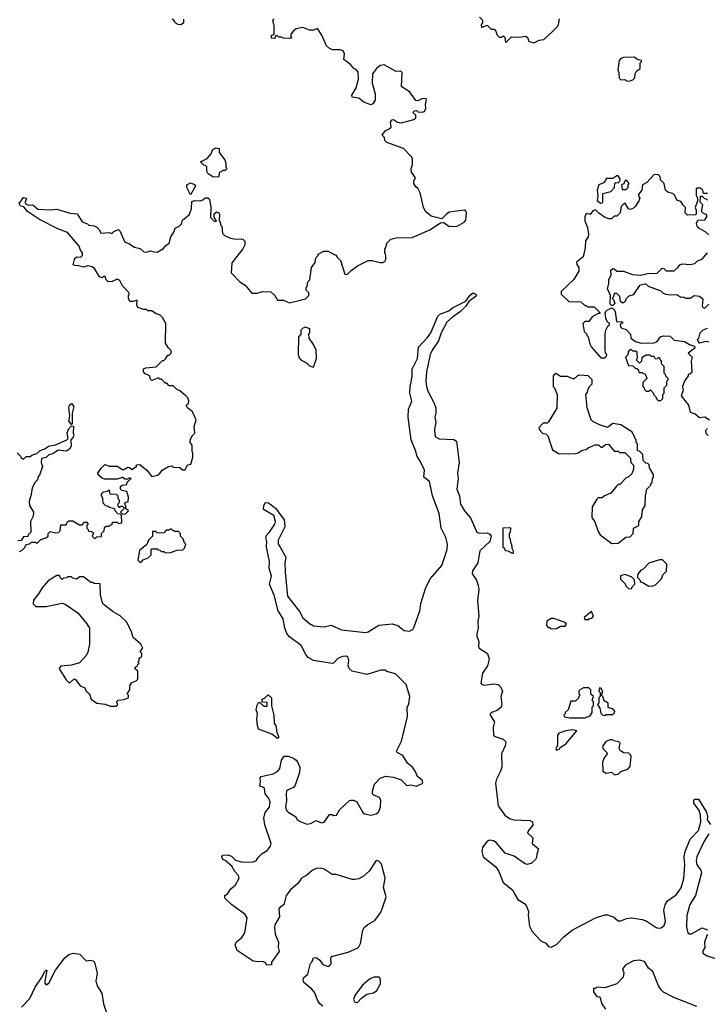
# Model space of a CAD drawing. Extents: x 2239781 to 2394849, y 665654 to 770575.
# Tile 123 of 147: x 2336027 to 2341172, y 721171 to 728540. Entities that reach past the tile are written whole.
import ezdxf

# ---------------------------------------------------------------- set-up
doc = ezdxf.new("R2010")
doc.units = 0

msp = doc.modelspace()

# ---------------------------------------------------------------- linework, layer by layer
at = {"layer": '0CON10XD'}
for points in [[(2337253, 728543), (2337252.5, 728515), (2337235, 728502.5), (2337213, 728503), (2337190, 728515), (2337187, 728527), (2337170, 728545)], [(2338400, 726765), (2338427, 726737), (2338460, 726635), (2338477, 726633), (2338507, 726663), (2338555, 726697.5), (2338633.6, 726736.4), (2338665, 726737.5), (2338725, 726722.5), (2338745, 726722.5), (2338759.3, 726730.7), (2338767.5, 726745), (2338767.5, 726775), (2338758.3, 726798.3), (2338758.3, 726821.7), (2338767.5, 726835), (2338773, 726867), (2338805, 726897.5), (2338845, 726907.5), (2338965, 726910), (2339095, 726967.5), (2339175, 727020), (2339201.7, 727021.7), (2339241.7, 726991.7), (2339300, 726995), (2339352.5, 727025), (2339365, 727040), (2339370, 727095), (2339365, 727107.5), (2339355, 727113.3), (2339241.2, 727098.8), (2339222.3, 727087.7), (2339185, 727050), (2339105, 727070), (2339065, 727102.5), (2339047.5, 727135), (2339022.5, 727245), (2339007.5, 727275), (2338990, 727290), (2338976.2, 727315), (2338976.7, 727333.3), (2338987.5, 727355), (2338958.3, 727398.3), (2338957.5, 727425), (2338967.5, 727455), (2338967.5, 727495), (2338961.7, 727511.7), (2338900, 727575), (2338775, 727620), (2338760, 727635), (2338757, 727657), (2338740, 727675), (2338761.7, 727708.3), (2338791.7, 727721.7), (2338807.5, 727735), (2338802.5, 727775), (2338815, 727790), (2338825, 727792.5), (2338855, 727772.5), (2338885, 727767.5), (2338977, 727793), (2338990, 727805), (2338990, 727825), (2338970, 727845), (2338981.7, 727858.3), (2338995, 727860), (2339005, 727850), (2339041.7, 727848.3), (2339056.4, 727853.6), (2339066.7, 727875), (2339062.5, 727905), (2339070, 727945), (2339065, 727950), (2339035, 727947.5), (2339006.4, 727933.6), (2338990, 727935), (2338946.4, 727996.4), (2338885, 728040), (2338890, 728145), (2338880, 728155), (2338845, 728152.5), (2338753, 728203), (2338725, 728196.2), (2338696.7, 728175), (2338667.5, 728135), (2338663.8, 728065), (2338687.5, 727985), (2338687, 727937), (2338669.3, 727910.7), (2338655, 727902.5), (2338601.7, 727921.7), (2338565, 727952.5), (2338515, 727960), (2338512.5, 727975), (2338545, 728030), (2338563.3, 728095), (2338559.5, 728149.5), (2338545.8, 728165.8), (2338527.5, 728175), (2338502.5, 728205), (2338451.7, 728241.7), (2338456.7, 728285), (2338446.4, 728306.4), (2338425, 728313.3), (2338370, 728315), (2338345, 728323.3), (2338322.5, 728345), (2338287.5, 728425), (2338255, 728473.3), (2338225, 728462.5), (2338195, 728462.5), (2338145, 728482.5), (2338095, 728472.5), (2338072.5, 728455), (2338053, 728427), (2338060, 728405), (2338055, 728400), (2338000.7, 728400.7), (2337985, 728410), (2337965, 728410), (2337955, 728420), (2337940, 728420), (2337935, 728400), (2337911.7, 728401.7), (2337910, 728425), (2337930, 728430), (2337930, 728495), (2337920, 728535), (2337930, 728545)], [(2339468.3, 728558.3), (2339490, 728535), (2339490, 728515), (2339480, 728505), (2339481.7, 728481.7), (2339525, 728500), (2339555, 728470), (2339578.3, 728468.3), (2339590, 728455), (2339600, 728425), (2339615, 728410), (2339635, 728410), (2339645, 728420), (2339658.3, 728408.3), (2339661.7, 728371.7), (2339668.3, 728371.7), (2339708.3, 728411.7), (2339765, 728410), (2339815, 728417.5), (2339830, 728405), (2339835, 728380), (2339875, 728367.5), (2339915, 728387.5), (2339948.3, 728391.7), (2340015.8, 728454.2), (2340051.3, 728488.7), (2340060, 728505), (2340066.7, 728545)], [(2340575, 728080), (2340595, 728082.5), (2340615, 728090), (2340630, 728105), (2340632.5, 728135), (2340642.5, 728155), (2340670, 728175), (2340670, 728215), (2340680, 728225), (2340680, 728235), (2340655, 728240), (2340625, 728260), (2340545, 728257.5), (2340525, 728250), (2340512.5, 728235), (2340502.5, 728165), (2340510, 728145), (2340512.5, 728102.5), (2340525, 728090), (2340551.7, 728091.7), (2340575, 728080)], [(2337515, 727360), (2337473, 727363), (2337437, 727387), (2337427.5, 727405), (2337428.3, 727438.3), (2337418.3, 727448.3), (2337405, 727450), (2337380, 727475), (2337429.3, 727500.7), (2337460, 727535), (2337471.7, 727568.3), (2337495, 727580), (2337520, 727575), (2337520, 727545), (2337561.7, 727491.7), (2337570, 727465), (2337570, 727435), (2337580, 727425), (2337565, 727410), (2337545, 727410), (2337535, 727400), (2337521.7, 727398.3), (2337515, 727360)], [(2341175, 727240), (2341145, 727240), (2341140, 727265), (2341125, 727280), (2341095, 727280), (2341090, 727275), (2341090, 727225), (2341100, 727205), (2341100, 727185), (2341082.5, 727135), (2341090, 727115), (2341090, 727085), (2341085, 727080), (2341025, 727077.5), (2341007.5, 727095), (2341010, 727135), (2340990.7, 727150.7), (2340975, 727180), (2340945, 727190), (2340930, 727225), (2340915, 727240), (2340878.3, 727248.3), (2340860, 727265), (2340850, 727315), (2340821.7, 727341.7), (2340820, 727365), (2340805, 727380), (2340771.7, 727378.3), (2340719.3, 727320.7), (2340687, 727303), (2340682.5, 727265), (2340658.3, 727231.7), (2340658.3, 727218.3), (2340667.5, 727205), (2340660, 727185), (2340636.1, 727143.9), (2340620.7, 727129.3), (2340595, 727120), (2340583.8, 727123.8), (2340555, 727170), (2340528.3, 727141.7), (2340520, 727095), (2340495, 727070), (2340475, 727070), (2340455, 727050), (2340435, 727050), (2340403, 727063), (2340360.7, 727090.7), (2340335, 727117.5), (2340315, 727110), (2340297, 727083), (2340265, 727090), (2340256.4, 727063.6), (2340256.2, 727035), (2340276.2, 726985), (2340283.6, 726933.6), (2340281.2, 726915), (2340260, 726885), (2340258.8, 726831.2), (2340243.8, 726765), (2340194.3, 726725), (2340197, 726707), (2340210, 726685), (2340211.7, 726658.3), (2340172.5, 726595), (2340080, 726505), (2340080, 726485), (2340135, 726430), (2340227, 726427), (2340255, 726400), (2340265, 726400), (2340275, 726390), (2340325, 726390), (2340368.3, 726348.3), (2340368.3, 726341.7), (2340355, 726340), (2340310, 726315), (2340285, 726280), (2340255, 726280), (2340240, 726265), (2340250, 726205), (2340270, 726185), (2340270, 726175), (2340280, 726165), (2340292.5, 726115), (2340305, 726090), (2340375, 726010), (2340405, 726010), (2340418.3, 726021.7), (2340420, 726035), (2340410, 726045), (2340407.5, 726075), (2340407.5, 726185), (2340412.5, 726215), (2340427.5, 726245), (2340440, 726255), (2340440, 726265), (2340426.7, 726276.7), (2340412.5, 726305), (2340407.5, 726345), (2340417, 726363), (2340455, 726382.5), (2340473.3, 726373.3), (2340483.3, 726355), (2340491.7, 726281.7), (2340538.3, 726278.3), (2340538.3, 726271.7), (2340520, 726255), (2340521.7, 726241.7), (2340531.7, 726231.7), (2340565, 726220), (2340597, 726187), (2340600, 726155), (2340635, 726132.5), (2340675, 726120), (2340775, 726122.5), (2340798.3, 726131.7), (2340823, 726167), (2340845, 726172.5), (2340895, 726170), (2340925, 726140), (2341001.7, 726131.7), (2341039.3, 726109.3), (2341077, 726097), (2341079.3, 726080.7), (2341030, 726045), (2341060, 726015), (2341052.5, 725985), (2341057.5, 725905), (2341045, 725890), (2341030, 725885), (2341030, 725875), (2341005, 725840), (2340986.7, 725795), (2340992.5, 725765), (2340977.5, 725725), (2341032.5, 725655), (2341043, 725603), (2341080.7, 725590.7), (2341115, 725562.5), (2341155, 725567.5), (2341190, 725545)], [(2340375, 727167.5), (2340385, 727170), (2340390, 727175), (2340391.7, 727238.3), (2340450, 727255), (2340477, 727283), (2340480, 727315), (2340488.3, 727321.7), (2340505, 727320), (2340518.3, 727331.7), (2340520, 727345), (2340505, 727370), (2340495, 727370), (2340465, 727350), (2340415, 727350), (2340410, 727335), (2340395, 727320), (2340360, 727305), (2340347.5, 727265), (2340352.5, 727225), (2340347.5, 727185), (2340375, 727167.5)], [(2340565, 727270), (2340580, 727285), (2340580, 727305), (2340587.5, 727315), (2340565, 727340), (2340551.7, 727328.3), (2340548.3, 727311.7), (2340530, 727305), (2340535, 727270), (2340565, 727270)], [(2337305, 727230), (2337277.5, 727285), (2337277.5, 727305), (2337305, 727320), (2337335, 727307.5), (2337342.5, 727295), (2337305, 727230)], [(2336025, 724560), (2336045, 724570), (2336065, 724590), (2336071.7, 724608.3), (2336105, 724620), (2336115, 724630), (2336145, 724630), (2336155, 724620), (2336185, 724650), (2336221.7, 724661.7), (2336240, 724675), (2336240, 724695), (2336255, 724710), (2336295, 724700), (2336318.3, 724701.7), (2336330, 724715), (2336335, 724760), (2336375, 724760), (2336381.7, 724778.3), (2336395, 724790), (2336425, 724790), (2336475, 724760), (2336495, 724760), (2336511.7, 724778.3), (2336528.3, 724778.3), (2336540, 724765), (2336530, 724755), (2336530, 724735), (2336540, 724725), (2336541.7, 724711.7), (2336565, 724710), (2336578.3, 724698.3), (2336570, 724675), (2336585, 724660), (2336595, 724660), (2336605, 724670), (2336638.3, 724671.7), (2336640, 724695), (2336660, 724715), (2336661.7, 724738.3), (2336675, 724750), (2336695, 724750), (2336705, 724760), (2336718.3, 724761.7), (2336721.7, 724778.3), (2336755, 724780), (2336765, 724770), (2336790, 724775), (2336788.3, 724828.3), (2336778.3, 724838.3), (2336761.7, 724841.7), (2336740, 724865), (2336738.3, 724878.3), (2336698.3, 724888.3), (2336685, 724900), (2336671.7, 724901.7), (2336651.7, 724921.7), (2336650, 724955), (2336638.3, 724978.3), (2336638.3, 724991.7), (2336653, 725007), (2336685, 725010), (2336695, 725020), (2336701.7, 724991.7), (2336748.3, 724988.3), (2336760, 724975), (2336760, 724955), (2336770, 724945), (2336770, 724925), (2336760, 724915), (2336761.7, 724901.7), (2336775, 724890), (2336781.7, 724898.3), (2336795, 724900), (2336810, 724885), (2336780, 724855), (2336795, 724840), (2336818.3, 724841.7), (2336840, 724865), (2336821.7, 724881.7), (2336820, 724905), (2336810, 724915), (2336821.7, 724928.3), (2336838.3, 724931.7), (2336840, 724965), (2336828.3, 725008.3), (2336790, 725015), (2336780, 725025), (2336780, 725045), (2336793, 725057), (2336828.3, 725061.7), (2336831.7, 725078.3), (2336860, 725105), (2336845, 725110), (2336835, 725100), (2336815, 725100), (2336795, 725112.5), (2336755, 725100), (2336665, 725100), (2336646, 725106), (2336613.6, 725133.6), (2336612.5, 725145), (2336636.2, 725183.8), (2336665, 725210), (2336695, 725197.5), (2336757, 725197), (2336795, 725172.5), (2336805, 725172.5), (2336835, 725190), (2336848.3, 725188.3), (2336867, 725173), (2336900, 725195), (2336901.7, 725208.3), (2336925, 725210), (2336979.3, 725169.3), (2337015, 725120), (2337058.3, 725131.7), (2337075, 725143.3), (2337092, 725168), (2337140, 725195), (2337165, 725200), (2337175, 725190), (2337225, 725187.5), (2337245, 725170), (2337265, 725170), (2337281.7, 725208.3), (2337307, 725213), (2337322.5, 725265), (2337322.5, 725295), (2337317, 725307), (2337317.5, 725355), (2337302.5, 725375), (2337303, 725393), (2337317.5, 725425), (2337337.5, 725445), (2337332.5, 725495), (2337347.5, 725545), (2337320, 725605), (2337282.5, 725635), (2337272.5, 725655), (2337288.3, 725661.7), (2337292.5, 725685), (2337285, 725710), (2337270, 725725), (2337225, 725762.5), (2337200, 725775), (2337175, 725800), (2337145, 725800), (2337128.3, 725818.3), (2337115, 725820), (2337088.3, 725848.3), (2337075, 725850), (2337065, 725860), (2337015, 725840), (2337003, 725853), (2337000, 725875), (2336965, 725890), (2336953, 725903), (2336953.3, 725926.7), (2336970, 725935), (2337048.3, 725941.7), (2337095, 725990), (2337105, 725990), (2337118.3, 726001.7), (2337135, 726030), (2337145, 726030), (2337160, 726045), (2337160, 726065), (2337137, 726087), (2337118.3, 726118.3), (2337120, 726265), (2337095, 726310), (2337075, 726330), (2337048.3, 726338.3), (2337015, 726360), (2336985, 726360), (2336975, 726370), (2336955, 726370), (2336910, 726385), (2336902.5, 726405), (2336905, 726440), (2336875, 726430), (2336851.7, 726431.7), (2336840, 726455), (2336840, 726475), (2336847.5, 726485), (2336841.7, 726501.7), (2336797, 726547), (2336775, 726587.5), (2336755, 726597.5), (2336719.3, 726580.7), (2336688.3, 726578.3), (2336673, 726593), (2336667, 726617), (2336655, 726616.7), (2336645, 726607.5), (2336624.1, 726614.1), (2336587.3, 726677.3), (2336569.5, 726689.5), (2336535, 726696.7), (2336505, 726686.7), (2336468.3, 726698.3), (2336439.3, 726699.3), (2336427.5, 726705), (2336440, 726755), (2336455, 726763.8), (2336485, 726761.2), (2336496.2, 726775), (2336497.5, 726795), (2336482.5, 726815), (2336472.5, 726845), (2336385, 726946.7), (2336312.5, 726975), (2336175, 727043.3), (2336084, 727104), (2336058.3, 727138.3), (2336032.5, 727145), (2336022.5, 727165), (2336055, 727210), (2336076.7, 727205), (2336067.5, 727175), (2336070.7, 727160.7), (2336091.7, 727151.7), (2336125, 727153.3), (2336161.2, 727121.2), (2336255, 727116.7), (2336305, 727122.5), (2336401.7, 727091.7), (2336455.9, 727085.9), (2336495, 727027.5), (2336535, 727012.5), (2336545, 727002.5), (2336585, 726996.7), (2336605, 726986.7), (2336620.7, 726970.7), (2336635, 726942.5), (2336695, 726946.7), (2336715, 726940), (2336730, 726955), (2336765, 726970), (2336775, 726960), (2336813.8, 726873.8), (2336843.6, 726863.6), (2336886.1, 726836.1), (2336927, 726827), (2336955, 726801.2), (2336975, 726800), (2337005, 726808.8), (2337035, 726802.5), (2337055, 726800), (2337103.6, 726826.4), (2337120.7, 726849.3), (2337145, 726867.5), (2337156.7, 726915), (2337179.5, 726950.5), (2337190, 726980), (2337220, 726995), (2337237, 727013), (2337245, 727040), (2337295, 727080), (2337312.5, 727125), (2337315, 727180), (2337335, 727186.7), (2337380, 727185), (2337398.3, 727191.7), (2337415, 727207.5), (2337435, 727207.5), (2337447, 727197), (2337457.5, 727135), (2337455, 727060), (2337485, 727030), (2337498.3, 727031.7), (2337482.5, 727062.5), (2337483, 727087), (2337498.3, 727101.7), (2337517.5, 727095), (2337522.5, 727085), (2337520, 727035), (2337527, 727027), (2337530, 727005), (2337540, 726995), (2337545, 726940), (2337560, 726925), (2337603.6, 726903.6), (2337645, 726897.5), (2337685, 726900), (2337700, 726895), (2337711.7, 726881.7), (2337712.5, 726855), (2337697.5, 726825), (2337615, 726720), (2337610, 726645), (2337675, 726577.5), (2337713, 726553), (2337763, 726493), (2337805, 726493.3), (2337845, 726506.7), (2337905, 726502.5), (2337936.1, 726476.1), (2337955, 726440), (2338001.7, 726441.7), (2338045, 726420), (2338165, 726450), (2338190, 726475), (2338190, 726495), (2338170, 726515), (2338170, 726535), (2338177, 726543), (2338183, 726577), (2338197, 726593), (2338210, 726685), (2338237, 726723), (2338243, 726757), (2338260, 726775), (2338260, 726785), (2338303, 726807), (2338335, 726807.5), (2338385, 726780), (2338395, 726780), (2338400, 726765)], [(2341185, 726930), (2341160.7, 726950.7), (2341108.3, 726978.3), (2341096.7, 726995), (2341092.5, 727015), (2341101.7, 727038.3), (2341155, 727042.5), (2341170, 727065), (2341168.3, 727078.3), (2341141.7, 727091.7), (2341130, 727105), (2341140, 727155), (2341120, 727175), (2341121.7, 727218.3), (2341135, 727220), (2341151.7, 727201.7), (2341165, 727200), (2341175, 727190)], [(2341185, 726410), (2341155, 726380), (2341145, 726380), (2341137.5, 726395), (2341142.5, 726445), (2341115, 726467.5), (2341075, 726472.5), (2341045, 726452.5), (2341015, 726452.5), (2340995, 726462.5), (2340975, 726460), (2340945, 726480), (2340895, 726477.5), (2340865, 726482.5), (2340845, 726490), (2340827, 726507), (2340733, 726543), (2340715, 726560), (2340705, 726560), (2340665, 726550), (2340618.3, 726481.7), (2340585, 726470), (2340561.7, 726448.3), (2340558.3, 726431.7), (2340545, 726420), (2340535, 726420), (2340521.7, 726431.7), (2340518.3, 726468.3), (2340495, 726490), (2340475, 726490), (2340470, 726465), (2340460, 726455), (2340470, 726445), (2340480, 726415), (2340465, 726400), (2340455, 726400), (2340445, 726410), (2340447.5, 726475), (2340426.2, 726525), (2340436.2, 726565), (2340436.2, 726595), (2340453, 726627), (2340451.2, 726665), (2340465, 726676.7), (2340476.1, 726676.1), (2340495, 726657.5), (2340545, 726656.7), (2340611.7, 726631.7), (2340675, 726627.5), (2340725, 726640), (2340797, 726643), (2340835, 726680), (2340848.3, 726678.3), (2340865, 726660), (2340925, 726660), (2340953.3, 726686.7), (2340967.5, 726705), (2340985, 726713.3), (2341045, 726707.5), (2341080, 726715), (2341100, 726735), (2341133, 726747), (2341173.9, 726796.1)], [(2337823, 722803), (2337830, 722835), (2337826.7, 722865), (2337833.3, 722875), (2337924.5, 722895.5), (2337956.8, 722913.2), (2337974, 722935), (2337985, 722997.5), (2338005, 723026.7), (2338035, 723027.5), (2338075, 723012.5), (2338095, 722996.7), (2338106.7, 722985), (2338122.5, 722945), (2338120, 722905), (2338088.8, 722811.2), (2338075, 722793.3), (2338035, 722776.2), (2338024, 722765), (2338020, 722745), (2338024, 722695), (2338016.2, 722645), (2338022.3, 722622.3), (2338035, 722607.5), (2338090, 722575), (2338102.5, 722555), (2338125, 722540), (2338175, 722520), (2338202.5, 722525), (2338245, 722546.2), (2338285, 722530), (2338305, 722533.3), (2338345, 722590), (2338365, 722590), (2338375, 722582.5), (2338397.5, 722585), (2338420, 722625), (2338494, 722695), (2338505, 722698.1), (2338525, 722697.8), (2338550, 722685), (2338594.3, 722605), (2338606, 722595), (2338655, 722587.1), (2338695, 722596.2), (2338711.7, 722608.3), (2338720, 722625), (2338727.7, 722652.3), (2338728.8, 722695), (2338718.8, 722718.8), (2338675.8, 722735.8), (2338666.2, 722745), (2338665.8, 722765), (2338681.5, 722818.5), (2338725, 722863.8), (2338765, 722878), (2338825, 722870), (2338881.7, 722851.7), (2338925, 722807.5), (2338955, 722812.5), (2338995, 722802.5), (2339042.5, 722825), (2339040, 722845), (2339002.5, 722875), (2338986.7, 722916.7), (2338967.5, 722945), (2338930, 722975), (2338895, 723032.5), (2338852.5, 723055), (2338847.5, 723065), (2338885, 723140), (2338930, 723325), (2338927, 723393), (2338939.3, 723420.7), (2338947.5, 723475), (2338920, 723565), (2338840, 723645), (2338775, 723662.5), (2338761.7, 723671.7), (2338728.3, 723671.7), (2338625, 723640), (2338515, 723663.3), (2338492.5, 723685), (2338483.6, 723703.6), (2338490.8, 723745), (2338485.7, 723765), (2338472.5, 723775), (2338445, 723774.4), (2338409.4, 723760.6), (2338375.6, 723724.4), (2338365, 723722), (2338225, 723743.8), (2338186.4, 723766.4), (2338168.1, 723788.1), (2338132.7, 723855), (2338045, 723920), (2338026.4, 723945), (2338012.1, 723985), (2337999.3, 724055), (2337960, 724115), (2337931.9, 724231.9), (2337895.8, 724315), (2337910, 724375), (2337893.1, 724435), (2337895.5, 724484.5), (2337872.5, 724595), (2337876.2, 724635), (2337868.8, 724665), (2337876.7, 724685), (2337896.7, 724705), (2337936.2, 724765), (2337940, 724785), (2337929.7, 724829.7), (2337850, 724875), (2337852.5, 724905), (2337865, 724927.5), (2337887.5, 724925), (2337940, 724885), (2338005.8, 724795.8), (2338012, 724745), (2337960, 724645), (2337960.8, 724615), (2337975, 724591.2), (2338017.3, 724517.3), (2338010.6, 724475), (2338013.6, 724405), (2338030.8, 724225), (2338121.1, 724111.1), (2338145, 724064.3), (2338195, 724020), (2338225, 724002), (2338305, 723996.7), (2338358.3, 724008.3), (2338435, 723973.8), (2338613.6, 723953.6), (2338635, 723958.9), (2338715, 724007.3), (2338815, 724018.4), (2338856.4, 724006.4), (2338905, 723967.1), (2338945, 723962.7), (2338967.8, 723975), (2338979.6, 723995), (2339020, 724115), (2339028.6, 724171.4), (2339065, 724289.2), (2339101.8, 724358.2), (2339184.7, 724455.3), (2339226.7, 724575), (2339228.4, 724615), (2339215.8, 724665), (2339180.8, 724735), (2339166, 724845), (2339116.6, 724976.6), (2339093.2, 725083.2), (2339050, 725115), (2339055, 725167.5), (2339024.3, 725235), (2339000.7, 725270.7), (2338989.3, 725315), (2338955.4, 725395), (2338934.4, 725565), (2338936, 725625), (2338961.9, 725685), (2338947.3, 725745), (2338948.5, 725795), (2338957.9, 725842.1), (2338964.4, 725875), (2338964.2, 725925), (2339003.6, 726005), (2339010.6, 726089.4), (2339079.4, 726160.6), (2339102.5, 726195), (2339155, 726321.2), (2339170, 726335), (2339239.1, 726360.9), (2339265.9, 726384.1), (2339366.1, 726433.9), (2339395, 726476.7), (2339415, 726492.5), (2339425, 726492.5), (2339443, 726483), (2339445.9, 726474.1), (2339388.3, 726431.7), (2339366, 726395), (2339326.7, 726355), (2339265, 726314.2), (2339224, 726275), (2339180.8, 726195), (2339161.1, 726135), (2339113, 726067), (2339099.5, 726035), (2339070.9, 725905), (2339066.4, 725835), (2339070.9, 725795), (2339080, 725760), (2339126.9, 725675), (2339141.4, 725635), (2339142, 725595), (2339133.3, 725565), (2339140, 725525), (2339130.8, 725475), (2339132.5, 725435), (2339138.8, 725418.8), (2339165, 725402), (2339275, 725397.8), (2339295.7, 725385), (2339314.6, 725224.6), (2339303.1, 725145), (2339307.5, 725105), (2339299.1, 725025), (2339319.2, 724975), (2339326.5, 724915), (2339354.6, 724865), (2339401.3, 724811.3), (2339447.5, 724705), (2339465, 724695.7), (2339525, 724699.5), (2339545, 724689.4), (2339556.2, 724675), (2339543.8, 724635), (2339469.5, 724565), (2339454.5, 724475.5), (2339415.7, 724415), (2339413.3, 724393.3), (2339444.3, 724344.3), (2339458.6, 724305), (2339461.9, 724275), (2339453.6, 724193.6), (2339462, 724075), (2339454, 724035), (2339458, 723985), (2339448.8, 723945), (2339448.8, 723925), (2339462, 723885), (2339460, 723845), (2339466, 723835), (2339527.5, 723795), (2339539.4, 723755), (2339527, 723703), (2339491.2, 723648.8), (2339478.8, 723575), (2339484.4, 723564.4), (2339505, 723558.6), (2339575, 723568.5), (2339607.5, 723565), (2339626.7, 723545), (2339640, 723515), (2339626.7, 723475), (2339633.9, 723413.9), (2339630, 723395), (2339600.8, 723369.2), (2339558, 723355), (2339547.1, 723345), (2339547.1, 723335), (2339579.2, 723285), (2339570.8, 723245), (2339573.3, 723185), (2339584.5, 723174.5), (2339645, 723154.3), (2339665.8, 723135), (2339660, 723105), (2339633.3, 723045), (2339633.8, 722945), (2339625.4, 722914.6), (2339595.5, 722854.5), (2339587.8, 722825), (2339608.5, 722655), (2339658.2, 722585), (2339691, 722561), (2339725, 722552.1), (2339845, 722545.7), (2339865, 722536.7), (2339868, 722512), (2339835, 722472.5), (2339827.5, 722455), (2339865.9, 722415.9), (2339862.5, 722375), (2339908.8, 722335), (2339896, 722295), (2339895, 722270), (2339886.7, 722255), (2339855, 722223.3), (2339825, 722216.7), (2339805, 722223.3), (2339728.3, 722278.3), (2339660.9, 722300.9), (2339592.7, 722382.7), (2339572.5, 722395), (2339545, 722398.6), (2339525, 722390.8), (2339489.2, 722345), (2339484.1, 722314.1), (2339496.2, 722275), (2339589.3, 722199.3), (2339613.6, 722163.6), (2339645, 722083.3), (2339717.5, 722025), (2339728.6, 721998.6), (2339754.2, 721955), (2339805, 721925.7), (2339820, 721905), (2339834.2, 721865), (2339831.4, 721835), (2339842, 721755), (2339862.5, 721715), (2339926.7, 721645), (2339965, 721628), (2339985, 721604), (2340005, 721597.5), (2340045, 721618.6), (2340100.8, 721679.2), (2340161.2, 721725), (2340335, 721816.8), (2340405, 721840), (2340425, 721840), (2340473.6, 721823.6), (2340506, 721796), (2340525, 721795.8), (2340568, 721812), (2340605, 721817.5), (2340685.5, 721805.5), (2340716.1, 721796.1), (2340790, 721745), (2340805, 721739.6), (2340827.8, 721742.2), (2340849.6, 721760.4), (2340858.6, 721791.4), (2340847.8, 721875), (2340856.7, 721915), (2340875.7, 721945), (2340939.3, 721990.7), (2340976.7, 722043.3), (2340996.6, 722113.4), (2341003.2, 722215), (2341000.3, 722275), (2341007.1, 722315), (2341045, 722405.8), (2341107.5, 722472.5), (2341123.3, 722535), (2341122.5, 722585), (2341111.9, 722621.9), (2341072.5, 722675), (2341072.5, 722695), (2341080, 722705), (2341106.1, 722706.1), (2341167.6, 722607.6), (2341173.8, 722575), (2341170.7, 722550.7), (2341196.1, 722516.1)], [(2338225, 725940), (2338247.5, 726005), (2338246.4, 726066.4), (2338225, 726110), (2338192.5, 726155), (2338190, 726185), (2338197.5, 726195), (2338197, 726227), (2338165, 726237.5), (2338145, 726230), (2338130, 726215), (2338130, 726185), (2338112.5, 726165), (2338110, 726035), (2338118.3, 726008.3), (2338130, 725995), (2338175, 725970), (2338195, 725950), (2338225, 725940)], [(2341186.7, 726126.7), (2341165, 726132.5), (2341115, 726120), (2341103, 726133), (2341100, 726145), (2341110, 726155), (2341120, 726195), (2341141.7, 726218.3), (2341175, 726230)], [(2340825, 725690), (2340840, 725705), (2340840, 725735), (2340850, 725745), (2340850, 725785), (2340870, 725805), (2340870, 725835), (2340880, 725845), (2340880, 725855), (2340861.7, 725871.7), (2340860, 725885), (2340850, 725895), (2340850, 725945), (2340830, 725965), (2340830, 725985), (2340820, 725995), (2340818.3, 726008.3), (2340805, 726010), (2340798.3, 726001.7), (2340785, 726000), (2340775, 726020), (2340755, 726020), (2340745, 726030), (2340715, 726030), (2340681.7, 726008.3), (2340680, 725985), (2340665, 725970), (2340640, 725995), (2340650, 726005), (2340648.3, 726048.3), (2340635, 726060), (2340615, 726060), (2340605, 726070), (2340591.7, 726068.3), (2340580, 726055), (2340578.3, 726031.7), (2340560, 726015), (2340581.7, 725951.7), (2340615, 725950), (2340631.7, 725931.7), (2340645, 725930), (2340658.3, 725918.3), (2340660, 725900), (2340685, 725900), (2340691.7, 725891.7), (2340708.3, 725888.3), (2340720, 725855), (2340690, 725825), (2340690, 725795), (2340700, 725785), (2340701.7, 725771.7), (2340715, 725760), (2340735, 725760), (2340748.3, 725768.3), (2340768.3, 725748.3), (2340771.7, 725731.7), (2340788.3, 725718.3), (2340791.7, 725701.7), (2340805, 725690), (2340825, 725690)], [(2340458.3, 724618.3), (2340505, 724622.5), (2340563, 724667), (2340595, 724670), (2340617.5, 724695), (2340620, 724735), (2340660, 724755), (2340660, 724785), (2340681.7, 724818.3), (2340688.3, 724871.7), (2340707.5, 724905), (2340710, 724975), (2340720, 725025), (2340750, 725055), (2340750, 725065), (2340760, 725075), (2340763, 725107), (2340770, 725115), (2340770, 725135), (2340740, 725185), (2340738.3, 725208.3), (2340728.3, 725218.3), (2340711.7, 725221.7), (2340691.7, 725241.7), (2340690, 725285), (2340668.3, 725308.3), (2340650, 725315), (2340650, 725365), (2340640, 725375), (2340640, 725395), (2340630, 725405), (2340630, 725415), (2340607.5, 725455), (2340525, 725507.5), (2340465, 725516.7), (2340425, 725488.8), (2340365, 725507.5), (2340315, 725532.5), (2340302.5, 725545), (2340273.3, 725635), (2340262.5, 725735), (2340277, 725753), (2340280, 725775), (2340293, 725797), (2340310, 725815), (2340310, 725845), (2340280, 725875), (2340215, 725880), (2340200, 725875), (2340177, 725853), (2340165, 725852.5), (2340125, 725870), (2340075, 725870), (2340045, 725890), (2340031.7, 725888.3), (2340020, 725875), (2340020, 725795), (2340030, 725785), (2340050, 725735), (2340047, 725633), (2339985, 725530), (2339975, 725520), (2339945, 725520), (2339912.5, 725485), (2339921.7, 725461.7), (2339941.7, 725441.7), (2339965, 725440), (2339980, 725425), (2340015, 725320), (2340065, 725290), (2340185, 725292.5), (2340205, 725297.5), (2340235, 725317.5), (2340267, 725323), (2340280, 725335), (2340333, 725357), (2340357, 725357), (2340375, 725340), (2340385, 725340), (2340410, 725360), (2340433.6, 725363.6), (2340475, 725310), (2340505, 725310), (2340515, 725300), (2340555, 725300), (2340598.3, 725258.3), (2340600, 725225), (2340620, 725205), (2340620, 725175), (2340608.3, 725141.7), (2340580, 725115), (2340565, 725110), (2340518.3, 725061.7), (2340505, 725060), (2340491.7, 725048.3), (2340450, 724995), (2340403, 724977), (2340385, 724960), (2340355, 724960), (2340345, 724950), (2340310, 724895), (2340307.5, 724815), (2340330.7, 724780.7), (2340355, 724710), (2340370, 724685), (2340458.3, 724618.3)], [(2336415, 725510), (2336393.3, 725535), (2336402.5, 725575), (2336394.2, 725635.8), (2336400, 725655), (2336415, 725667.5), (2336431.2, 725645), (2336420, 725595), (2336420, 725515), (2336415, 725510)], [(2336007, 725297), (2336032.5, 725272.5), (2336035, 725262.5), (2336055, 725250), (2336075, 725270), (2336105, 725270), (2336118.3, 725281.7), (2336155, 725292.5), (2336180, 725315), (2336215, 725327.5), (2336243, 725347), (2336295, 725357.5), (2336380, 725395), (2336390, 725405), (2336382.5, 725445), (2336392.5, 725475), (2336415, 725500), (2336428.3, 725498.3), (2336427.5, 725445), (2336432.5, 725435), (2336427.5, 725415), (2336410, 725395), (2336411.7, 725348.3), (2336400, 725325), (2336375, 725310), (2336315, 725317.5), (2336275, 725290), (2336245, 725282.5), (2336225, 725262.5), (2336190, 725255), (2336187.5, 725225), (2336197.5, 725195), (2336175, 725130), (2336163, 725117), (2336160, 725095), (2336141.7, 725078.3), (2336121.2, 725035), (2336113.3, 724985), (2336096.7, 724935), (2336100, 724905), (2336130, 724855), (2336127.5, 724825), (2336107.5, 724785), (2336110, 724705), (2336090, 724685), (2336088.3, 724671.7), (2336055, 724670), (2336038.3, 724641.7), (2336011.7, 724638.3)], [(2341175, 725480), (2341160, 725465), (2341162.5, 725445), (2341178.3, 725428.3)], [(2336935, 724480), (2336951.7, 724498.3), (2336988.3, 724511.7), (2337010, 724535), (2337010, 724575), (2337015, 724580), (2337055, 724580), (2337061.7, 724571.7), (2337075, 724570), (2337085, 724560), (2337105, 724560), (2337115, 724550), (2337155, 724552.5), (2337205, 724570), (2337248.3, 724571.7), (2337260, 724585), (2337270, 724615), (2337260, 724625), (2337250, 724655), (2337230, 724675), (2337230, 724695), (2337215, 724710), (2337185, 724710), (2337155, 724730), (2337145, 724720), (2337121.7, 724718.3), (2337105, 724700), (2337075, 724697.5), (2337055, 724700), (2337045, 724710), (2337021.7, 724708.3), (2337020, 724675), (2336990, 724645), (2336978.3, 724611.7), (2336923, 724567), (2336910, 724495), (2336925, 724480), (2336935, 724480)], [(2339715, 724544.2), (2339682.5, 724562.5), (2339662.5, 724565), (2339658.3, 724578.3), (2339645, 724590), (2339645, 724737.5), (2339695, 724740), (2339700, 724735), (2339697, 724703), (2339690, 724695), (2339690, 724665), (2339697, 724657), (2339700, 724625), (2339707, 724617), (2339710, 724585), (2339720, 724565), (2339720, 724545), (2339715, 724544.2)], [(2340735, 724300), (2340765, 724302.5), (2340785, 724310), (2340830, 724355), (2340840, 724385), (2340867, 724413), (2340870, 724465), (2340837, 724497), (2340815, 724497.5), (2340735, 724472.5), (2340693, 724427), (2340673.6, 724416.4), (2340650, 724385), (2340650, 724365), (2340668.3, 724348.3), (2340671.7, 724331.7), (2340685, 724330), (2340735, 724300)], [(2340605, 724280), (2340610, 724295), (2340630, 724315), (2340628.3, 724348.3), (2340605, 724370), (2340555, 724387.5), (2340521.7, 724378.3), (2340521.7, 724351.7), (2340558.3, 724318.3), (2340561.7, 724301.7), (2340581.7, 724281.7), (2340605, 724280)], [(2336745, 723402.5), (2336760, 723415), (2336750, 723435), (2336763, 723447), (2336805, 723452.5), (2336840, 723465), (2336840, 723485), (2336830, 723495), (2336850, 723525), (2336850, 723555), (2336865, 723580), (2336898.3, 723591.7), (2336910, 723605), (2336910, 723665), (2336891.7, 723681.7), (2336890, 723695), (2336908.3, 723701.7), (2336910, 723715), (2336920, 723725), (2336910, 723735), (2336920, 723745), (2336921.7, 723758.3), (2336940, 723775), (2336940, 723795), (2336930, 723805), (2336930, 723815), (2336947.5, 723835), (2336932.5, 723865), (2336876.4, 723916.4), (2336861.2, 723965), (2336825, 724032.5), (2336779.3, 724079.3), (2336725, 724107.5), (2336652.5, 724165), (2336643, 724183), (2336632.5, 724235), (2336628.3, 724318.3), (2336585, 724320), (2336575, 724327.5), (2336558.3, 724328.3), (2336505, 724370), (2336475, 724370), (2336455, 724352.5), (2336425, 724360), (2336415, 724370), (2336385, 724370), (2336377, 724363), (2336355, 724360), (2336345, 724350), (2336331.7, 724361.7), (2336325, 724380), (2336305, 724380), (2336240.7, 724339.3), (2336195, 724287.5), (2336168.3, 724241.7), (2336130, 724195), (2336128.3, 724168.3), (2336148.3, 724148.3), (2336195, 724146.7), (2336225, 724147.5), (2336345, 724172.5), (2336366.1, 724166.1), (2336461.7, 724101.7), (2336528.8, 724018.8), (2336548, 723985), (2336550, 723865), (2336537.5, 723805), (2336526.9, 723783.1), (2336475, 723726.2), (2336415, 723708.8), (2336335, 723702.5), (2336322.5, 723685), (2336327.5, 723675), (2336375, 723600), (2336395, 723580), (2336405, 723580), (2336435, 723607.5), (2336445, 723602.5), (2336480, 723555), (2336515, 723540), (2336523.6, 723513.6), (2336550, 723495), (2336562.5, 723455), (2336603.9, 723423.9), (2336666.4, 723416.4), (2336705, 723402.5), (2336745, 723402.5)], [(2340285, 724050), (2340291.7, 724058.3), (2340308.3, 724061.7), (2340320, 724075), (2340305, 724110), (2340250, 724065), (2340255, 724050), (2340285, 724050)], [(2340005, 723980), (2340045, 723982.5), (2340075, 724000), (2340108.3, 724001.7), (2340120, 724015), (2340108.3, 724028.3), (2340025, 724057.5), (2340003, 724057), (2339971.7, 724038.3), (2339970, 724005), (2339981.7, 723991.7), (2339995, 723990), (2340005, 723980)], [(2340255, 723314), (2340295, 723330), (2340310, 723355), (2340310, 723395), (2340320, 723405), (2340320, 723435), (2340310, 723445), (2340320, 723475), (2340301.7, 723491.7), (2340300, 723525), (2340285, 723540), (2340245, 723540), (2340211.7, 723518.3), (2340210, 723495), (2340220, 723485), (2340210, 723475), (2340208.3, 723461.7), (2340185, 723440), (2340151.7, 723438.3), (2340130, 723375), (2340110, 723355), (2340110, 723345), (2340100, 723335), (2340105, 723322.5), (2340144.3, 723314.3), (2340255, 723314)], [(2340405, 723332.5), (2340415, 723340), (2340465, 723340), (2340478.3, 723351.7), (2340480, 723365), (2340468.3, 723378.3), (2340431.7, 723391.7), (2340430, 723425), (2340401.7, 723441.7), (2340390, 723475), (2340380, 723485), (2340390, 723515), (2340380, 723525), (2340380, 723535), (2340365, 723540), (2340360, 723515), (2340370, 723505), (2340370, 723475), (2340360, 723465), (2340360, 723425), (2340350, 723415), (2340367, 723387), (2340375, 723350), (2340390, 723335), (2340405, 723332.5)], [(2337955, 723161.2), (2337913.6, 723193.6), (2337815, 723230), (2337807, 723257), (2337802.5, 723305), (2337807.5, 723345), (2337797.5, 723375), (2337805, 723410), (2337815, 723430), (2337825, 723430), (2337853, 723403), (2337878.3, 723401.7), (2337878.3, 723428.3), (2337841.7, 723431.7), (2337840, 723455), (2337858.3, 723461.7), (2337885, 723487.5), (2337910, 723465), (2337910, 723405), (2337929.2, 723335), (2337930, 723275), (2337945, 723250), (2337948, 723215), (2337963.3, 723175), (2337962.5, 723165), (2337955, 723161.2)], [(2340045, 723070), (2340051.7, 723078.3), (2340065, 723080), (2340070, 723090), (2340116.4, 723123.6), (2340196.4, 723216.4), (2340165, 723223.8), (2340113.2, 723216.8), (2340060.7, 723199.3), (2340052.5, 723185), (2340051.7, 723108.3), (2340040, 723085), (2340045, 723070)], [(2340478.3, 722888.3), (2340505, 722892.5), (2340525, 722912.5), (2340578.3, 722931.7), (2340595, 722950), (2340602.5, 723025), (2340598.3, 723038.3), (2340585, 723050), (2340545, 723052.5), (2340520.7, 723070.7), (2340512.5, 723085), (2340520, 723125), (2340510, 723135), (2340473, 723143), (2340465, 723150), (2340445, 723150), (2340413.6, 723136.4), (2340390, 723105), (2340390, 723085), (2340420, 723055), (2340422.5, 723045), (2340400, 723015), (2340388.3, 722981.7), (2340390, 722915), (2340415, 722900), (2340455, 722907.5), (2340478.3, 722888.3)], [(2338295, 721156.7), (2338273.3, 721175), (2338255, 721202.5), (2338236.1, 721256.1), (2338213.3, 721285), (2338153.3, 721333.3), (2338146.9, 721355), (2338151.5, 721368.5), (2338183.3, 721395), (2338202.5, 721475), (2338212.5, 721485), (2338225, 721517.5), (2338245, 721520), (2338271.7, 721501.7), (2338295, 721468.8), (2338335, 721454.3), (2338345, 721457.5), (2338356.8, 721473.2), (2338354.2, 721515.8), (2338361.2, 721528.8), (2338485, 721561.9), (2338563.1, 721596.9), (2338577.8, 721625), (2338594.6, 721725), (2338604.6, 721745), (2338631.3, 721768.7), (2338685, 721797.5), (2338727.1, 721855), (2338738.6, 721885), (2338768.1, 721975), (2338748.8, 722045), (2338762.5, 722115), (2338735, 722220), (2338715, 722242.5), (2338695, 722247.5), (2338641.7, 722168.3), (2338600.5, 722129.5), (2338565, 722110), (2338535, 722103.8), (2338513.9, 722103.9), (2338395, 722142.5), (2338365, 722142.5), (2338305, 722181.2), (2338275, 722188.8), (2338245, 722186.2), (2338215, 722172), (2338175, 722138), (2338135.6, 722114.4), (2338107.5, 722075), (2338052.2, 722027.8), (2338020, 721985), (2338002.5, 721915), (2337975, 721898.8), (2337967.1, 721885), (2337970, 721825), (2337936.7, 721765), (2337932.5, 721745), (2337937.5, 721695), (2337963.3, 721635), (2337960, 721595), (2337967.5, 721565), (2337910, 721485), (2337910, 721465), (2337875, 721462.5), (2337865, 721480), (2337845, 721490), (2337815, 721487.5), (2337775, 721493.8), (2337654.3, 721574.3), (2337640, 721615), (2337647.5, 721635), (2337689.7, 721670.3), (2337710.8, 721705), (2337728.3, 721818.3), (2337712.5, 721845), (2337615, 721916), (2337562.5, 721965), (2337562.5, 721985), (2337583, 721997), (2337607.5, 722035), (2337642.5, 722065), (2337670, 722115), (2337663.3, 722135), (2337636.7, 722165), (2337613.9, 722203.9), (2337565, 722246.7), (2337547.5, 722255), (2337540, 722275), (2337545, 722287.5), (2337585, 722290), (2337610.5, 722280.5), (2337640.5, 722250.5), (2337694.4, 722234.4), (2337775, 722236.2), (2337796.7, 722245), (2337810.8, 722269.2), (2337840.9, 722299.1), (2337878.9, 722321.1), (2337903.8, 722355), (2337907.5, 722375), (2337860.8, 722515), (2337852.5, 722565), (2337864.3, 722605.7), (2337897.1, 722645), (2337900, 722685), (2337888.6, 722715), (2337863.3, 722745), (2337857.5, 722785), (2337845, 722796.7), (2337823, 722803)], [(2341185, 722446.7), (2341149.1, 722390.9), (2341093.8, 722275), (2341088.9, 722245), (2341093.8, 722215), (2341124, 722175), (2341130, 722155), (2341084.6, 721985), (2341042.6, 721917.4), (2341018.9, 721835), (2341017.5, 721747.5), (2341026.2, 721705), (2341037.3, 721697.3), (2341055, 721698), (2341135, 721742.5), (2341175, 721728.8)], [(2341175, 721693.3), (2341168.8, 721685), (2341151.2, 721635), (2341153.6, 721596.4), (2341137.5, 721565), (2341140.7, 721550.7), (2341172.3, 721532.3), (2341235, 721512.5)], [(2336040, 721150), (2336102.7, 721215), (2336141.7, 721298.3), (2336190.9, 721369.1), (2336215, 721416), (2336225, 721426.7), (2336230, 721425), (2336214, 721345), (2336215, 721330), (2336225, 721317.5), (2336245, 721330), (2336295, 721426), (2336365, 721518), (2336395, 721542.5), (2336426.7, 721553.3), (2336477.5, 721545), (2336525, 721496.7), (2336555, 721500), (2336577.5, 721495), (2336586.7, 721485), (2336607, 721403), (2336596.7, 721345), (2336610, 721305), (2336641.2, 721255), (2336654.3, 721174.3), (2336706.7, 721015)], [(2341095, 721154), (2340920.9, 721220.9), (2340845, 721262), (2340828.1, 721278.1), (2340808.3, 721308.3), (2340763.8, 721415), (2340732.1, 721442.1), (2340701.3, 721491.3), (2340665, 721500), (2340621.2, 721495), (2340562, 721465), (2340537.5, 721435), (2340547.5, 721405), (2340543.8, 721375), (2340495.8, 721324.2), (2340405, 721293.3), (2340345, 721300), (2340335, 721290), (2340321.7, 721288.3), (2340320, 721265), (2340345, 721230), (2340367, 721227), (2340383.3, 721175), (2340410, 721135)], [(2338555, 721183.3), (2338583.6, 721216.4), (2338623.9, 721246.1), (2338675, 721255.8), (2338700, 721275), (2338726.2, 721325), (2338726.1, 721356.1), (2338717.5, 721375), (2338677.5, 721375), (2338645, 721358.8), (2338593.3, 721315), (2338535, 721237.5), (2338523.6, 721206.4), (2338535, 721187.5), (2338555, 721183.3)]]:
    msp.add_lwpolyline(points, dxfattribs=at)

doc.saveas('drawing.dxf')
